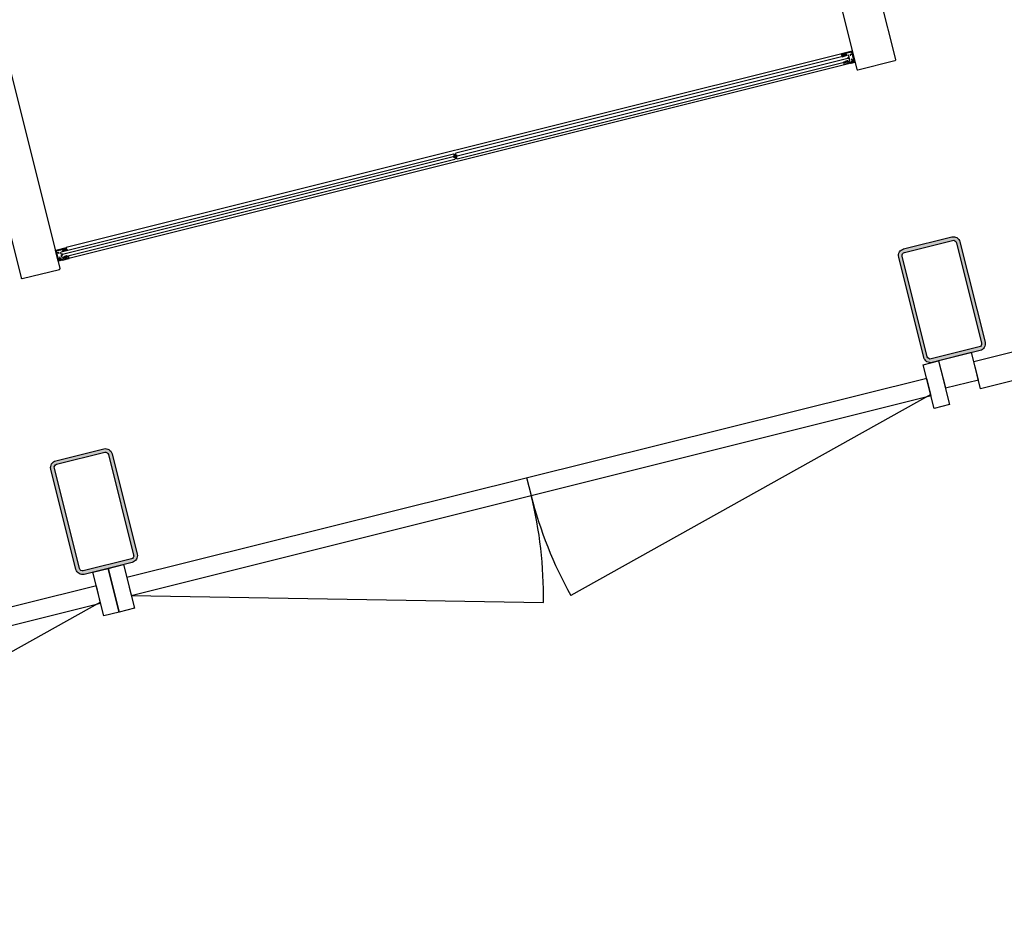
# Model space of a CAD drawing. Header units: millimetres. Extents: x 7256 to 213640, y 21030 to 164335.
# Tile 44 of 70: x 165492 to 167677, y 101371 to 103349. Entities that reach past the tile are written whole.
import ezdxf

# ---------------------------------------------------------------- set-up
doc = ezdxf.new("R2010")
doc.units = ezdxf.units.MM
doc.header["$LTSCALE"] = 100
for name, color, linetype in [('AA28----_KONSTRUKTIE', 252, 'Continuous'), ('AL22----_BINNENWAND', 2, 'Continuous'), ('AL28----_KONSTRUKTIE_STAAL', 1, 'Continuous'), ('AL31----_BUITENKOZIJNEN', 1, 'Continuous'), ('AL32----_BINNENKOZIJNEN', 1, 'Continuous')]:
    doc.layers.add(name, color=color, linetype=linetype)

# ---------------------------------------------------------------- blocks, each defined once
blk = doc.blocks.new('*U147')
at = {"layer": 'AL31----_BUITENKOZIJNEN'}
for points in [[(-1900, 50), (-1865.000000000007, 49.9999999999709), (-1865.000000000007, -50), (-1900, -50)], [(-34.99999999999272, 50), (0, 49.9999999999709), (0, -50), (-34.99999999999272, -50)], [(-1864.906665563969, 20.64342497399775), (-1865.000000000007, -20.61841608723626), (-34.99999999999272, -20.61841608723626), (-34.99999999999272, 18.57317239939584)]]:
    blk.add_lwpolyline(points, close=True, dxfattribs=at)
for points in [[(-949.9533327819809, 20.630920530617), (-950, -20.61841608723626)], [(-1864.906665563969, -20.64342497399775), (-981.1301635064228, -257.4506249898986)], [(-35.00231386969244, -18.57317501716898), (-918.2407331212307, -257.3794753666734)]]:
    blk.add_lwpolyline(points, dxfattribs=at)
for centre, start, end in [((-1864.939634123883, -20.6368768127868), 345.0001382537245, 0.0003729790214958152), ((-34.9693602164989, -18.56654965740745), 180.129269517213, 195.1295042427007)]:
    blk.add_arc(centre, 914.9863013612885, start, end, dxfattribs=at)
blk = doc.blocks.new('72_concentratieplekken_entree_4x')
at = {"layer": 'AL32----_BINNENKOZIJNEN', "linetype": 'Continuous', "lineweight": 9}
h = blk.add_hatch(color=34, dxfattribs=at)
h.dxf.hatch_style = 1
h.paths.add_polyline_path([(5313.7558843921, 1369.234558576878), (5313.700888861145, 1368.708107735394), (5319.131996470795, 1370.065884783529), (5318.835729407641, 1370.504519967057, -0.5205670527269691), (5319.011573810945, 1370.963477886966), (5319.399630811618, 1371.060492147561), (5319.205602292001, 1371.836606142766), (5312.802661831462, 1370.235870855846), (5312.996690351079, 1369.459756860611), (5313.384747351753, 1369.556771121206, -0.5205670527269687)])
at = {"layer": 'AL32----_BINNENKOZIJNEN', "lineweight": 9}
h = blk.add_hatch(color=34, dxfattribs=at)
h.dxf.hatch_style = 1
h.paths.add_polyline_path([(5318.963067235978, 1349.305046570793), (5319.933209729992, 1349.54758222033, 0.4142135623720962), (5320.297013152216, 1350.153921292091), (5318.356728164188, 1349.668849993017, 0.4142135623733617)])
at = {"layer": 'AL32----_BINNENKOZIJNEN', "linetype": 'Continuous', "lineweight": 9}
h = blk.add_hatch(color=34, dxfattribs=at)
h.dxf.hatch_style = 1
h.paths.add_polyline_path([(3589.26268292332, 938.1112119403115), (3589.558949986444, 937.672576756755), (3584.127842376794, 936.3147997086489), (3584.182837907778, 936.8412505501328, 0.5205670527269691), (3583.811700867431, 937.1634630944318), (3583.423643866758, 937.0664488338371), (3583.22961534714, 937.8425628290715), (3589.632555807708, 939.4432981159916), (3589.826584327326, 938.6671841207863), (3589.438527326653, 938.5701698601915, 0.5205670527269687)])
at = {"layer": 'AL32----_BINNENKOZIJNEN', "lineweight": 9}
h = blk.add_hatch(color=34, dxfattribs=at)
h.dxf.hatch_style = 1
h.paths.add_polyline_path([(3594.046704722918, 918.075909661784), (3593.076562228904, 917.8333740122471, -0.4142135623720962), (3592.470223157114, 918.1971774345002), (3594.410508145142, 918.6822487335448, -0.4142135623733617)])
at = {"layer": 'AL22----_BINNENWAND'}
for p, q in [((5431.37197440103, 1359.389304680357), (5106.616739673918, 2658.410104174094)), ((5020.395325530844, 2636.33936011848), (5344.90802460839, 1338.288703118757)), ((3165.482876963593, 2172.611198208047), (3489.995576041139, 874.560541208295)), ((5347.333380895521, 1336.833489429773), (5429.795492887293, 1357.449019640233)), ((5429.795492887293, 1357.449019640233), (5430.2805641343, 1357.570287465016)), ((5344.90802460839, 1338.288703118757), (5344.90802460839, 1338.288703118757)), ((5344.90802460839, 1338.288703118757), (5345.029292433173, 1337.80363187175)), ((5346.848309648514, 1336.712221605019), (5347.333380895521, 1336.833489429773)), ((3489.995576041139, 874.560541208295), (3489.99557604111, 874.560541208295)), ((3489.99557604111, 874.560541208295), (3490.116843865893, 874.075469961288)), ((3492.420932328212, 873.1053275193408), (3574.883044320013, 893.7208577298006)), ((3574.883044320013, 893.7208577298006), (3575.36811556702, 893.8421255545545)), ((3491.935861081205, 872.9840596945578), (3492.420932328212, 873.1053275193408))]:
    blk.add_line(p, q, dxfattribs=at)
for centre, start, end in [((5429.916760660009, 1359.025501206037), 284.0362449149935, 14.03624491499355), ((5346.484506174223, 1338.16743534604), 194.0362449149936, 284.0362449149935), ((3575.004312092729, 895.2973392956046), 284.0362449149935, 14.03624491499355), ((3491.572057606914, 874.4392734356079), 194.0362449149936, 284.0362449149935)]:
    blk.add_arc(centre, 1.5, start, end, dxfattribs=at)
at = {"layer": 'AL32----_BINNENKOZIJNEN'}
for p, q in [((3576.45952583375, 895.6611427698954), (3247.877699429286, 2209.988307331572)), ((5334.483717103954, 1377.924376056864), (5311.200297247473, 1372.103520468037)), ((5340.910911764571, 1354.277152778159), (5335.090056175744, 1377.56057263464)), ((5320.879788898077, 1374.522860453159), (3590.167638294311, 941.8447763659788)), ((5325.831354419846, 1369.287476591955), (4454.643394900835, 1151.490462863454)), ((4457.738149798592, 1139.11144460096), (5328.926109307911, 1356.908458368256)), ((4458.131057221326, 1145.786025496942), (5325.438446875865, 1362.612896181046)), ((5311.661115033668, 1368.198696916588), (5310.836493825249, 1371.497181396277)), ((5313.699259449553, 1368.70823307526), (5311.661115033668, 1368.198696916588)), ((5313.700888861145, 1368.708107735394), (5311.662744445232, 1368.198571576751)), ((5311.662744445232, 1368.198571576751), (5312.239979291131, 1365.889632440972)), ((5319.519269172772, 1372.63709905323), (5312.146186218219, 1370.793828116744)), ((5312.146186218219, 1370.793828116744), (5312.509989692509, 1369.338614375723)), ((5312.239979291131, 1365.889632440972), (5321.74737573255, 1368.266481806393)), ((5312.509989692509, 1369.338614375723), (5313.3831179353, 1369.55689645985)), ((5312.802661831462, 1370.235870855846), (5319.205602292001, 1371.836606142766)), ((5312.802661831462, 1370.235870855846), (5312.996690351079, 1369.459756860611)), ((5312.996690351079, 1369.459756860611), (5313.384747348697, 1369.556771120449)), ((5313.754254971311, 1369.234683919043), (5313.699259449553, 1368.70823307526)), ((5313.700888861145, 1368.708107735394), (5319.131996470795, 1370.065884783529)), ((5313.7558843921, 1369.234558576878), (5313.700888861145, 1368.708107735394)), ((5319.130367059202, 1370.066010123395), (5318.83409999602, 1370.504645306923)), ((5318.835729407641, 1370.504519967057), (5319.131996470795, 1370.065884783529)), ((5319.009944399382, 1370.963603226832), (5319.883072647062, 1371.18188531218)), ((5319.399630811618, 1371.060492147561), (5319.01157381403, 1370.963477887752)), ((5320.392397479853, 1370.38151776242), (5319.130367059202, 1370.066010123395)), ((5319.131996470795, 1370.065884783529), (5321.17014088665, 1370.575420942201)), ((5319.205602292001, 1371.836606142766), (5319.399630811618, 1371.060492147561)), ((5319.883072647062, 1371.18188531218), (5319.519269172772, 1372.63709905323)), ((5333.392306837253, 1376.105358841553), (5320.780454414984, 1372.952395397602)), ((5320.780454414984, 1372.952395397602), (5321.120004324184, 1371.594195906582)), ((5321.17014088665, 1370.575420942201), (5321.74737573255, 1368.266481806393)), ((5325.547587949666, 1362.176331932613), (5325.329305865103, 1363.049460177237)), ((5327.044032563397, 1368.559869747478), (5325.831354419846, 1369.287476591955)), ((5326.268847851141, 1364.026617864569), (5326.651124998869, 1363.946842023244)), ((5326.651124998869, 1363.946842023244), (5327.621267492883, 1364.189377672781)), ((5327.136196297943, 1362.006557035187), (5326.836434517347, 1361.75627144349)), ((5327.985070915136, 1364.795716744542), (5327.044032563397, 1368.559869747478)), ((5328.106338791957, 1362.249092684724), (5327.136196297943, 1362.006557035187)), ((5327.621267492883, 1364.189377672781), (5327.985070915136, 1364.795716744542)), ((5328.712677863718, 1361.8852892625), (5328.106338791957, 1362.249092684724)), ((5328.16702019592, 1352.121423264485), (5335.1216258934, 1356.81876774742)), ((5329.653716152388, 1358.121136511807), (5328.712677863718, 1361.8852892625)), ((5328.926109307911, 1356.908458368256), (5329.653716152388, 1358.121136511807)), ((5331.992665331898, 1369.33460863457), (5331.437516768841, 1368.959645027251)), ((5331.767192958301, 1370.236498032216), (5331.767192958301, 1370.236498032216)), ((5336.743437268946, 1356.103870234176), (5332.422290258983, 1353.185240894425)), ((5334.30687766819, 1360.077760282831), (5333.640587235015, 1360.147364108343)), ((5334.798888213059, 1372.540586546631), (5333.998645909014, 1375.741555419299)), ((5334.532350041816, 1359.175870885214), (5334.532350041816, 1359.175870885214)), ((5334.831500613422, 1356.622808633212), (5334.566477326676, 1356.443804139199)), ((5334.896153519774, 1357.720657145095), (5336.254353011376, 1358.060207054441)), ((5335.1216258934, 1356.81876774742), (5334.896153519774, 1357.720657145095)), ((5334.896153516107, 1357.720657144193), (5334.896153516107, 1357.720657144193)), ((5337.927848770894, 1360.024745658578), (5335.162691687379, 1371.08537280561)), ((5337.927848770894, 1360.024745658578), (5335.890799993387, 1368.172939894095)), ((5336.254353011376, 1358.060207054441), (5336.743437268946, 1356.103870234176)), ((5339.091894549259, 1355.368563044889), (5338.291652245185, 1358.569531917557)), ((5326.965238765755, 1350.274813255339), (3596.231029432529, 917.5912144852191)), ((5316.657474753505, 1348.213260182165), (5316.536206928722, 1348.698331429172)), ((5316.90151442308, 1349.305046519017), (5318.355224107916, 1349.668473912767)), ((5331.330879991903, 1351.366223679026), (5317.263813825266, 1347.849456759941)), ((5320.295509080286, 1350.153545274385), (5328.16702019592, 1352.121423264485)), ((5332.422290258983, 1353.185240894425), (5331.45214776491, 1352.942705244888)), ((5331.45214776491, 1352.942705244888), (5331.694683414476, 1351.972562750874)), ((5331.694683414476, 1351.972562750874), (5331.573415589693, 1352.457633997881)), ((5338.728091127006, 1354.762223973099), (5331.93709366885, 1353.064474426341)), ((5332.300897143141, 1351.60926068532), (5340.547108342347, 1353.670813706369)), ((3578.582954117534, 932.4753296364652), (4449.770913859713, 1150.272342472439)), ((4452.865668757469, 1137.893324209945), (3581.677709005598, 920.0963114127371)), ((4449.378006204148, 1143.597762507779), (3582.070616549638, 926.7708918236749)), ((4449.270517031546, 1144.034739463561), (4449.488799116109, 1143.161611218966)), ((4449.772565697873, 1150.27275543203), (4450.985243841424, 1149.545148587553)), ((4450.592336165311, 1144.932121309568), (4450.210059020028, 1145.011897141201)), ((4451.562478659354, 1145.174656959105), (4450.592336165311, 1144.932121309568)), ((4450.777645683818, 1142.741550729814), (4451.077407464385, 1142.99183632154)), ((4450.985243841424, 1149.545148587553), (4451.926282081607, 1145.780996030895)), ((4451.077407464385, 1142.99183632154), (4452.047549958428, 1143.234371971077)), ((4451.926282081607, 1145.780996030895), (4451.562478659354, 1145.174656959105)), ((4452.047549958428, 1143.234371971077), (4452.653889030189, 1142.870568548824)), ((4452.653889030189, 1142.870568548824), (4453.594927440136, 1139.106415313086)), ((4453.594927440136, 1139.106415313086), (4452.867320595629, 1137.893737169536)), ((4454.645046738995, 1151.490875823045), (4453.917439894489, 1150.278197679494)), ((4453.917439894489, 1150.278197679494), (4454.858478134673, 1146.514045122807)), ((4454.858478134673, 1146.514045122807), (4455.464817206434, 1146.150241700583)), ((4455.464817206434, 1146.150241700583), (4456.434959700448, 1146.39277735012)), ((4455.949888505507, 1144.209956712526), (4455.586085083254, 1143.603617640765)), ((4455.586085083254, 1143.603617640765), (4456.527123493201, 1139.839464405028)), ((4456.920030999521, 1144.452492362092), (4455.949888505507, 1144.209956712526)), ((4456.434959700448, 1146.39277735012), (4456.734721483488, 1146.643062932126)), ((4456.527123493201, 1139.839464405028), (4457.739801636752, 1139.111857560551)), ((4457.302308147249, 1144.372716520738), (4456.920030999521, 1144.452492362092)), ((4458.023568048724, 1146.223002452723), (4458.241850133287, 1145.349874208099)), ((3566.884092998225, 936.0244226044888), (3590.167512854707, 941.8452781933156)), ((3582.576147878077, 938.4012721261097), (3589.949230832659, 940.2445430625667)), ((3589.949230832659, 940.2445430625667), (3590.31303430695, 938.7893293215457)), ((3591.598473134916, 938.1829902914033), (3590.773851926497, 941.4814747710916)), ((3572.341145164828, 912.1346636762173), (3566.520289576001, 935.4180835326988)), ((3569.139549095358, 931.1257043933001), (3568.339306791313, 934.3266732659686)), ((3568.703110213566, 934.9330123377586), (3581.314962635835, 938.0859757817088)), ((3572.268509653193, 918.6098635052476), (3569.503352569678, 929.6704906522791)), ((3572.268509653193, 918.6098635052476), (3570.231460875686, 926.7580577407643)), ((3572.898851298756, 930.5193654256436), (3572.898851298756, 930.5193654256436)), ((3573.124323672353, 929.6174760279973), (3573.790614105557, 929.5478722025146)), ((3576.027811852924, 918.0035245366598), (3574.669612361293, 917.663974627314)), ((3575.438536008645, 920.3606276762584), (3575.993684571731, 920.7355912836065)), ((3575.664008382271, 919.4587382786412), (3575.664008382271, 919.4587382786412)), ((3576.25328422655, 917.1016351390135), (3576.027811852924, 918.0035245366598)), ((3576.027811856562, 918.0035245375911), (3576.027811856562, 918.0035245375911)), ((3577.855347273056, 931.2626514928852), (3578.582954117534, 932.4753296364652)), ((3578.796385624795, 927.4984984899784), (3577.855347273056, 931.2626514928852)), ((3579.402724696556, 927.1346950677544), (3578.796385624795, 927.4984984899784)), ((3580.37286719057, 927.3772307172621), (3579.402724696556, 927.1346950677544)), ((3579.523992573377, 924.5880710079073), (3579.88779599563, 925.1944100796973)), ((3580.465030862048, 920.8239182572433), (3579.523992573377, 924.5880710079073)), ((3579.88779599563, 925.1944100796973), (3580.857938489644, 925.4369457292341)), ((3580.672628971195, 927.6275163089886), (3580.37286719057, 927.3772307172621)), ((3581.677709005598, 920.0963114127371), (3580.465030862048, 920.8239182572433)), ((3580.857938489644, 925.4369457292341), (3581.240215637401, 925.3571698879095)), ((3581.314962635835, 938.0859757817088), (3581.654512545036, 936.7277762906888)), ((3582.179757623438, 926.3343275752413), (3581.961475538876, 927.2074558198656)), ((3584.127842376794, 936.3147997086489), (3582.089697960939, 935.8052635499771)), ((3582.089697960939, 935.8052635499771), (3582.666932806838, 933.4963244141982)), ((3582.939951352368, 936.9460583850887), (3582.576147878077, 938.4012721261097)), ((3592.174329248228, 935.8731737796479), (3582.666932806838, 933.4963244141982)), ((3582.867190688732, 936.0001694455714), (3584.129221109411, 936.3156770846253)), ((3583.813079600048, 937.1643404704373), (3582.939951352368, 936.9460583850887)), ((3589.632555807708, 939.4432981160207), (3583.22961534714, 937.8425628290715)), ((3583.22961534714, 937.8425628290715), (3583.423643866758, 937.0664488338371)), ((3583.423643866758, 937.0664488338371), (3583.811700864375, 937.1634630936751)), ((3589.558949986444, 937.672576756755), (3584.127842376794, 936.3147997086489)), ((3584.182837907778, 936.8412505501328), (3584.127842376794, 936.3147997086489)), ((3584.129221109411, 936.3156770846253), (3584.184216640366, 936.8421279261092)), ((3592.47172722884, 918.1975534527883), (3584.600216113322, 916.2296754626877)), ((3589.26268292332, 938.1112119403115), (3589.558949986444, 937.672576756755)), ((3589.264061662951, 938.1120893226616), (3589.560328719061, 937.6734541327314)), ((3589.826584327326, 938.6671841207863), (3589.438527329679, 938.5701698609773)), ((3590.31303430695, 938.7893293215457), (3589.439906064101, 938.5710472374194)), ((3589.558949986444, 937.672576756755), (3591.597094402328, 938.1821129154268)), ((3589.560328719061, 937.6734541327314), (3591.598473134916, 938.1829902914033)), ((3589.632555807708, 939.4432981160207), (3589.826584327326, 938.6671841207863)), ((3591.597094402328, 938.1821129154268), (3592.174329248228, 935.8731737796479)), ((3595.865721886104, 919.0460522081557), (3594.412012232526, 918.6826246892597)), ((3596.594832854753, 918.19755355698), (3596.473565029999, 918.682624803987)), ((3573.432555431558, 913.9536808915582), (3572.632313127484, 917.1546497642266)), ((3581.193695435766, 913.8324132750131), (3572.947484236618, 911.7708602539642)), ((3574.038894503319, 913.589877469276), (3580.829891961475, 915.2876270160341)), ((3574.669612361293, 917.663974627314), (3575.158696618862, 915.7076378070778)), ((3575.158696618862, 915.7076378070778), (3580.34494605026, 915.1658578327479)), ((3584.600216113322, 916.2296754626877), (3576.25328422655, 917.1016351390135)), ((3576.601493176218, 917.0652595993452), (3576.919574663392, 917.032031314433)), ((3580.34494605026, 915.1658578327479), (3581.315088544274, 915.4083934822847)), ((3581.315088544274, 915.4083934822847), (3581.557624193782, 914.4382509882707)), ((3581.557624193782, 914.4382509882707), (3581.436356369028, 914.9233222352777)), ((3582.163963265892, 914.0744475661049), (3596.231029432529, 917.5912144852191))]:
    blk.add_line(p, q, dxfattribs=at)
at = {"layer": 'AL32----_BINNENKOZIJNEN', "lineweight": 9}
for p, q in [((5320.100523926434, 1352.681740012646), (5318.245247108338, 1355.660713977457)), ((5318.813136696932, 1356.249450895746), (5321.722309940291, 1353.087186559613)), ((5322.733639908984, 1353.34001907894), (5320.860245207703, 1356.314463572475)), ((5324.341694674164, 1353.742032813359, 149.9999999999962), (5321.432929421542, 1356.903903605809, 149.9999999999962)), ((5325.472213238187, 1354.02466248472, 149.9999999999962), (5323.441553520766, 1356.959790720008, 149.9999999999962)), ((5324.035965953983, 1357.544258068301), (5327.299498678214, 1354.124833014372, 149.9999999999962)), ((5334.798888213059, 1372.540586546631), (5330.626765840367, 1371.497555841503)), ((5335.162691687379, 1371.08537280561), (5331.767192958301, 1370.236498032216)), ((5337.927848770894, 1360.024745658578), (5334.532350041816, 1359.175870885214)), ((5338.291652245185, 1358.569531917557), (5334.896153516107, 1357.720657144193)), ((5316.212713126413, 1354.121804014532), (5315.24257063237, 1353.879268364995)), ((5316.416443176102, 1349.183778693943), (5315.24257063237, 1353.879268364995)), ((5316.416443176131, 1349.183778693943), (5315.97017758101, 1350.968840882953)), ((5316.780246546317, 1351.851670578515), (5316.212713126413, 1354.121804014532)), ((5327.088010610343, 1351.85167083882, 149.9999999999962), (5316.416443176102, 1349.183778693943)), ((5318.356728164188, 1349.668849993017), (5316.416443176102, 1349.183778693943)), ((5316.780246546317, 1351.851670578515), (5320.100523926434, 1352.681740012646)), ((5320.297013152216, 1350.153921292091), (5318.356728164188, 1349.668849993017)), ((5319.933209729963, 1349.547582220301), (5318.963067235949, 1349.305046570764)), ((5325.147725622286, 1351.366599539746), (5320.297013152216, 1350.153921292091)), ((5321.722309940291, 1353.087186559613), (5322.733639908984, 1353.34001907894)), ((5324.341694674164, 1353.742032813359, 149.9999999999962), (5325.472213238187, 1354.02466248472, 149.9999999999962)), ((3569.139549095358, 931.1257043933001), (3573.31167146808, 932.1687350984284)), ((3569.503352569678, 929.6704906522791), (3572.898851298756, 930.5193654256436)), ((3572.268509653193, 918.6098635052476), (3575.664008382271, 919.4587382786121)), ((3572.632313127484, 917.1546497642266), (3576.027811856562, 918.0035245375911)), ((3585.69334137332, 922.9585552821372), (3584.422895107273, 918.4056353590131, 150)), ((3585.679225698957, 916.4994278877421, 150), (3596.350793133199, 919.1673200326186)), ((3586.082344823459, 919.1771487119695, 150), (3586.492866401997, 922.7225723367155, 150)), ((3587.212863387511, 919.4597783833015, 150), (3586.082344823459, 919.1771487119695, 150)), ((3587.212863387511, 919.4597783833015, 150), (3588.291481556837, 923.618495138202, 150)), ((3587.619510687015, 916.9844991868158), (3592.470223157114, 918.1971774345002)), ((3588.820918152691, 919.8617921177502), (3589.074174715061, 923.3678994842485)), ((3589.832248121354, 920.1146246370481), (3588.820918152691, 919.8617921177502)), ((3590.911041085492, 924.2738806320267), (3589.832248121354, 920.1146246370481)), ((3591.45403413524, 920.5200711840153), (3591.689172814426, 924.0216490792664)), ((3594.774311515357, 921.3501406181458), (3591.45403413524, 920.5200711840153)), ((3592.470223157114, 918.1971774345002), (3594.410508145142, 918.6822487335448)), ((3593.076562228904, 917.8333740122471), (3594.046704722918, 918.075909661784)), ((3594.206778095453, 923.6202740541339), (3595.176920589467, 923.8628097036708)), ((3594.774311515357, 921.3501406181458), (3594.206778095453, 923.6202740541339)), ((3594.410508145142, 918.6822487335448), (3596.350793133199, 919.1673200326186)), ((3596.350793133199, 919.1673200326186), (3595.176920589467, 923.8628097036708)), ((3596.350793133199, 919.1673200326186), (3595.904527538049, 920.9523822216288))]:
    blk.add_line(p, q, dxfattribs=at)
at = {"layer": 'AL32----_BINNENKOZIJNEN', "linetype": 'Continuous', "lineweight": 9}
for p, q in [((5330.262962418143, 1370.891216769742), (5330.6725868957, 1369.252719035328)), ((5331.767192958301, 1370.236498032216), (5331.992665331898, 1369.33460863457)), ((5333.103566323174, 1359.528802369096), (5333.801547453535, 1356.736878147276)), ((5334.532350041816, 1359.175870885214), (5334.30687766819, 1360.077760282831)), ((5334.896153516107, 1357.720657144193), (5335.036713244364, 1357.158418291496)), ((5319.933209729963, 1349.547582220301), (5318.963067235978, 1349.305046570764)), ((5331.573290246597, 1352.45813535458), (5331.69455807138, 1351.973064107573)), ((3572.898851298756, 930.5193654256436), (3573.124323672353, 929.6174760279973)), ((3573.91801053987, 931.8049316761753), (3574.327635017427, 930.1664339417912)), ((3575.664008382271, 919.4587382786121), (3575.438536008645, 920.3606276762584)), ((3576.027811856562, 918.0035245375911), (3576.168371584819, 917.4412856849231)), ((3576.758614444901, 920.4425172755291), (3577.456595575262, 917.6505930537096)), ((3593.076562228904, 917.8333740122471), (3594.046704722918, 918.0759096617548)), ((3581.436231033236, 914.9238235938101), (3581.557498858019, 914.438752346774))]:
    blk.add_line(p, q, dxfattribs=at)
at = {"layer": 'AL32----_BINNENKOZIJNEN', "color": 252}
for p, q in [((4449.987184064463, 1144.487039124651), (4449.870165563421, 1143.908180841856)), ((4449.953589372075, 1143.574485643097), (4450.343056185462, 1143.102042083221)), ((4450.320683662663, 1144.20363368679), (4450.407923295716, 1144.473707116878)), ((4451.149799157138, 1145.071486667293), (4450.356002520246, 1144.873037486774)), ((4450.407923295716, 1144.473707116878), (4451.246813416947, 1144.683429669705)), ((4450.710821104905, 1143.312500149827), (4450.490141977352, 1143.525800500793)), ((4450.805533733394, 1144.45100685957), (4450.515608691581, 1144.170674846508)), ((4450.64662460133, 1143.646611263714), (4451.040049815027, 1143.534067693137)), ((4451.537856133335, 1143.519258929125), (4450.710821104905, 1143.312500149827)), ((4450.850130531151, 1142.935016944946), (4451.634870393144, 1143.131201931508)), ((4451.79164508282, 1144.716560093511), (4450.897809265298, 1144.501686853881)), ((4451.141802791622, 1143.531894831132), (4452.034180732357, 1143.746417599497)), ((4451.416771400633, 1147.865297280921), (4451.710007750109, 1146.692352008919)), ((4452.098064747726, 1146.789366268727), (4451.771253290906, 1148.096611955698)), ((4452.787764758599, 1146.262903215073), (4451.914636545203, 1144.807689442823)), ((4452.185587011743, 1143.723887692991), (4453.640800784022, 1142.850759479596)), ((4452.443467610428, 1147.881617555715), (4452.810294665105, 1146.414309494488)), ((4452.891932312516, 1141.964654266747), (4453.185168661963, 1140.791708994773)), ((4453.606800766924, 1140.754422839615), (4453.279989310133, 1142.061668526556)), ((4453.780437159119, 1146.656845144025), (4453.413610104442, 1148.124153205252)), ((4453.731930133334, 1142.727768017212), (4454.09875718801, 1141.260459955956)), ((4454.632253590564, 1146.07744146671), (4453.871566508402, 1146.533853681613)), ((4453.9055665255, 1148.630190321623), (4454.23237798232, 1147.322944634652)), ((4454.620434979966, 1147.419958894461), (4454.327198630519, 1148.592904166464)), ((4455.068899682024, 1141.502995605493), (4454.702072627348, 1142.970303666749)), ((4454.724602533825, 1143.121709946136), (4455.181505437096, 1143.883214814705)), ((4455.261544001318, 1145.953607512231), (4454.98894746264, 1146.070204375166)), ((4455.45561352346, 1146.065546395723), (4455.380428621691, 1145.981648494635)), ((4455.414302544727, 1142.595246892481), (4455.741114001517, 1141.28800120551)), ((4455.495952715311, 1144.057783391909), (4455.681609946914, 1144.28894372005)), ((4455.799703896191, 1144.320147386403), (4455.9010653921, 1144.283129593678)), ((4456.09559589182, 1141.519315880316), (4455.802359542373, 1142.69226115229)), ((4456.061137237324, 1146.149861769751), (4455.876841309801, 1146.202976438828)), ((4456.199295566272, 1146.215601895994), (4456.182378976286, 1146.188163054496)), ((4456.338255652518, 1144.357319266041), (4456.475874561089, 1144.490912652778)), ((4457.532507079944, 1145.810084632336), (4456.502202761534, 1146.494197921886)), ((4456.600876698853, 1144.514172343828), (4456.628715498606, 1144.497922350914)), ((4457.027090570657, 1144.394646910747), (4457.614246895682, 1145.483125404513))]:
    blk.add_line(p, q, dxfattribs=at)
at = {"layer": 'AL32----_BINNENKOZIJNEN', "color": 252, "linetype": 'Continuous'}
for p, q in [((4450.14379814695, 1143.343752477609), (4449.929416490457, 1144.201278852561)), ((4450.401391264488, 1143.042249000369), (4450.016453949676, 1144.581997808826)), ((4450.610601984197, 1142.934275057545), (4450.152201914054, 1144.767874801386)), ((4450.407958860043, 1144.473716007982), (4450.311468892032, 1144.859675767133)), ((4450.579457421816, 1144.516590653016), (4450.482443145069, 1144.904647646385)), ((4450.613341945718, 1143.652183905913), (4450.488864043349, 1144.15009536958)), ((4450.808531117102, 1143.600296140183), (4450.636671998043, 1144.28773241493)), ((4450.750955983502, 1144.559465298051), (4450.653941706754, 1144.947522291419)), ((4450.795258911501, 1142.924516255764), (4450.694261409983, 1143.32850614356)), ((4451.004783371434, 1143.544156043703), (4450.783416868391, 1144.42962179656)), ((4450.922454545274, 1144.602339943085), (4450.825440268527, 1144.990396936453)), ((4450.967514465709, 1142.964362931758), (4450.870500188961, 1143.352419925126)), ((4451.187329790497, 1143.542839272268), (4450.944794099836, 1144.512981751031)), ((4451.093953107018, 1144.645214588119), (4450.996938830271, 1145.033271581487)), ((4451.139013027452, 1143.007237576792), (4451.041998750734, 1143.39529457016)), ((4451.359216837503, 1143.584159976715), (4451.116681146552, 1144.554302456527)), ((4451.265227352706, 1144.688986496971), (4451.168661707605, 1145.075248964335)), ((4451.310511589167, 1143.050112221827), (4451.213497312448, 1143.438169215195)), ((4451.531103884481, 1143.625480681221), (4451.288568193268, 1144.595623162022)), ((4451.398109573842, 1144.886326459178), (4451.378776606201, 1144.963658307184)), ((4451.482010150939, 1143.092986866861), (4451.384995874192, 1143.481043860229)), ((4451.702990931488, 1143.666801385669), (4451.460455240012, 1144.636943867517)), ((4451.895517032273, 1146.54104066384), (4451.47079326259, 1148.239935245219)), ((4451.653284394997, 1143.136758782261), (4451.556718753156, 1143.523021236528)), ((4452.059297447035, 1146.614787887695), (4451.614490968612, 1148.394013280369)), ((4451.874877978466, 1143.708122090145), (4451.632342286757, 1144.678264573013)), ((4451.786166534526, 1143.334099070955), (4451.766833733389, 1143.411430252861)), ((4451.823823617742, 1148.285551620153), (4451.773260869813, 1148.487802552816)), ((4452.046838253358, 1143.749149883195), (4451.804099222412, 1144.720105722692)), ((4451.97210832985, 1148.421281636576), (4451.934867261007, 1148.570245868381)), ((4452.244156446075, 1143.688746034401), (4451.94977816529, 1144.866258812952)), ((4452.458529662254, 1143.560122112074), (4452.078402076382, 1145.080632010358)), ((4452.145079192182, 1148.458267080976), (4452.099191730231, 1148.641816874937)), ((4452.672902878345, 1143.431498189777), (4452.207025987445, 1145.295005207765)), ((4452.344654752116, 1148.388833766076), (4452.266152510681, 1148.702842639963)), ((4452.887276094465, 1143.302874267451), (4452.335649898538, 1145.509378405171)), ((4454.502212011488, 1140.4874759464), (4452.435699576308, 1148.753523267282)), ((4454.145978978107, 1141.183538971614), (4452.448935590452, 1147.971710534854)), ((4453.101649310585, 1143.174250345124), (4452.464273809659, 1145.723751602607)), ((4453.316022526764, 1143.045626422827), (4452.592897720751, 1145.938124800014)), ((4454.673096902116, 1140.532805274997), (4452.607811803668, 1148.79394325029)), ((4453.530395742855, 1142.91700250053), (4452.721521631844, 1146.15249799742)), ((4454.843775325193, 1140.578960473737), (4452.780130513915, 1148.833537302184)), ((4455.016784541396, 1140.615792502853), (4452.950118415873, 1148.882454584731)), ((4453.409135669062, 1140.486567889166), (4452.984411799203, 1142.185462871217)), ((4453.228324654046, 1148.498498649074), (4453.122670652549, 1148.921114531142)), ((4453.608435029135, 1140.418239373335), (4453.163628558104, 1142.197464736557)), ((4455.022182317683, 1141.323070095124), (4453.28771755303, 1148.260927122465)), ((4453.351461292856, 1148.734820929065), (4453.297798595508, 1148.949471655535)), ((4453.513680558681, 1148.814812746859), (4453.475541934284, 1148.967367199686)), ((4453.698448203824, 1148.804611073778), (4453.655970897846, 1148.974520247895)), ((4453.792662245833, 1140.410199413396), (4453.742099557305, 1140.61245010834)), ((4454.27017074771, 1147.246590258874), (4453.839190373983, 1148.970511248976)), ((4454.745875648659, 1143.157165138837), (4453.907021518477, 1146.512580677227)), ((4453.974052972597, 1140.413505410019), (4453.936811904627, 1140.562469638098)), ((4454.469971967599, 1147.176254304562), (4454.030318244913, 1148.934868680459)), ((4454.152725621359, 1140.427683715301), (4454.106838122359, 1140.61123365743)), ((4454.874499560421, 1143.371538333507), (4454.121394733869, 1146.383956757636)), ((4454.328761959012, 1140.452407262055), (4454.250259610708, 1140.766416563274)), ((4454.617854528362, 1147.313592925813), (4454.259522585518, 1148.746920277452)), ((4455.003123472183, 1143.585911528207), (4454.33576794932, 1146.255332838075)), ((4455.131747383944, 1143.800284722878), (4454.550141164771, 1146.126708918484)), ((4455.269837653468, 1143.976792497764), (4454.754944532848, 1146.036364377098)), ((4455.438098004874, 1144.032619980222), (4454.92974304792, 1146.066039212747)), ((4455.187229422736, 1140.662881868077), (4455.081575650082, 1141.08549683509)), ((4455.585996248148, 1144.169895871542), (4455.125523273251, 1146.011787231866)), ((4455.35509859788, 1140.720274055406), (4455.301435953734, 1140.934924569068)), ((4455.732632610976, 1144.312219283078), (4455.32121785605, 1145.957877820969)), ((4455.842698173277, 1140.956482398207), (4455.411717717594, 1142.680403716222)), ((4455.927938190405, 1144.259865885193), (4455.468371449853, 1146.098132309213)), ((4455.52035237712, 1140.788127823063), (4455.482213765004, 1140.940682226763)), ((4455.994567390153, 1141.077874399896), (4455.554913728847, 1142.836488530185)), ((4456.147825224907, 1144.10918669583), (4455.59204609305, 1146.332302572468)), ((4455.682920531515, 1140.866724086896), (4455.640443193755, 1141.036633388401)), ((4456.108360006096, 1141.351572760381), (4455.75002837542, 1142.784898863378)), ((4456.302631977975, 1144.218828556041), (4455.780236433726, 1146.308410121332)), ((4456.428359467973, 1144.44478743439), (4455.997506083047, 1146.168200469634)), ((4456.592993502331, 1144.515120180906), (4456.17586918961, 1146.183616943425)), ((4456.831347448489, 1144.290573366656), (4456.280512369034, 1146.493913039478)), ((4456.997787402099, 1144.353682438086), (4456.457069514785, 1146.516553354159)), ((4457.124581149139, 1144.575376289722), (4456.673272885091, 1146.380608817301)), ((4457.249092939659, 1144.806197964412), (4456.891758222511, 1146.235536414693)), ((4457.373604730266, 1145.03701963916), (4457.110243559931, 1146.090464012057)), ((4457.498116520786, 1145.267841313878), (4457.328728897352, 1145.94539160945)), ((4457.622384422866, 1145.499638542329), (4457.547458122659, 1145.799343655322))]:
    blk.add_line(p, q, dxfattribs=at)
at = {"layer": 'AL32----_BINNENKOZIJNEN', "linetype": 'Continuous', "lineweight": 9}
for centre in [(5316.70506008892, 1368.232526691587), (3587.132013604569, 935.8392186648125)]:
    blk.add_circle(centre, 0.7499999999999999, dxfattribs=at)
at = {"layer": 'AL32----_BINNENKOZIJNEN'}
for centre, radius, start, end in [((5334.604984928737, 1377.439304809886), 0.4999999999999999, 14.03624491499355, 104.0362449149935), ((5311.321565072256, 1371.61844922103), 0.4999999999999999, 104.0362449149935, 194.0362449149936), ((5313.457508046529, 1369.265728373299), 0.2999999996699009, 354.0362454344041, 104.0363013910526), ((5319.082705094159, 1370.672560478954), 0.2999999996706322, 104.0362443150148, 214.0362443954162), ((5319.084334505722, 1370.672435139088), 0.2999999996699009, 104.0361884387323, 214.0362443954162), ((5320.14986182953, 1371.3516602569), 1.000000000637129, 284.0362449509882, 14.03624487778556), ((5326.105419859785, 1363.243488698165), 0.7999999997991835, 78.21235379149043, 194.0362450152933), ((5326.323701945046, 1362.370360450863), 0.7999999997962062, 194.0362448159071, 309.8601360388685), ((5331.157658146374, 1369.373986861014), 0.5000000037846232, 194.0362452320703, 304.0362453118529), ((5333.588637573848, 1359.650070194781), 0.5000000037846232, 84.03624451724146, 194.0362445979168), ((5333.513574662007, 1375.620287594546), 0.4999999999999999, 14.03624491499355, 104.0362449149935), ((5334.286618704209, 1356.858145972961), 0.5000000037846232, 194.0362452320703, 304.0362453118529), ((5338.606823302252, 1355.247295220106), 0.4999999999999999, 284.0362449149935, 14.03624491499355), ((5317.021278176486, 1348.819599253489), 0.500000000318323, 104.0362449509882, 194.0362448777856), ((5317.142546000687, 1348.334528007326), 0.500000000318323, 194.0362449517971, 284.0362448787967), ((5331.209612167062, 1351.851294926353), 0.500000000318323, 284.0362449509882, 14.03624487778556), ((5340.425840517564, 1354.155884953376), 0.4999999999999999, 284.0362449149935, 14.03624491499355), ((4450.046631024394, 1144.228767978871), 0.7999999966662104, 78.21235343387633, 194.0362446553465), ((4450.264913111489, 1143.355639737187), 0.7999999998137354, 194.0362448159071, 309.8601360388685), ((4457.247454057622, 1146.02897393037), 0.7999999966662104, 14.03624517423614, 129.8601363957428), ((4457.465736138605, 1145.155845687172), 0.7999999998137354, 258.2123537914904, 14.03624501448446), ((3590.28878067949, 941.3602069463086), 0.4999999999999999, 14.03624491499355, 104.0362449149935), ((3567.005360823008, 935.5393513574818), 0.4999999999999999, 104.0362449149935, 194.0362449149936), ((3568.82437803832, 934.4479410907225), 0.4999999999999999, 104.0362449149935, 194.0362449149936), ((3573.842563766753, 930.0451661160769), 0.5000000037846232, 264.0362445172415, 14.03624459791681), ((3576.273543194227, 920.3212494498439), 0.5000000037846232, 14.03624523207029, 124.0362453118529), ((3581.185361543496, 927.0134273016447), 0.7999999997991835, 14.0362448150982, 129.8601360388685), ((3581.403643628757, 926.1402990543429), 0.7999999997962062, 258.2123537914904, 14.03624501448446), ((3582.62465503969, 936.9703119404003), 1.000000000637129, 194.0362449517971, 284.0362448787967), ((3583.884461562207, 936.8724203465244), 0.2999999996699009, 354.0362454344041, 104.0363013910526), ((3583.885840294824, 936.87329772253), 0.2999999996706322, 354.0362454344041, 104.0362455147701), ((3589.511288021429, 938.2791271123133), 0.2999999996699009, 104.0361884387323, 214.0362443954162), ((3595.988493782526, 918.5613569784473), 0.500000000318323, 14.0362449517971, 104.0362448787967), ((3596.109761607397, 918.0762857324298), 0.500000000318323, 284.0362449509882, 14.03624487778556), ((3572.826216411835, 912.2559315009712), 0.4999999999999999, 194.0362449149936, 284.0362449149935), ((3573.917626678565, 914.0749487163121), 0.4999999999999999, 194.0362449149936, 284.0362449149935), ((3576.971524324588, 917.5293252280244), 0.5000000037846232, 264.0362445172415, 14.03624459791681), ((3582.04269544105, 914.5595188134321), 0.500000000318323, 194.0362449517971, 284.0362448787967)]:
    blk.add_arc(centre, radius, start, end, dxfattribs=at)
at = {"layer": 'AL32----_BINNENKOZIJNEN', "linetype": 'Continuous', "lineweight": 9}
for centre, radius, start, end in [((5313.455878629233, 1369.265853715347), 0.2999999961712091, 354.036244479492, 104.0362449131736), ((5318.713107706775, 1355.777679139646), 0.4822596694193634, 78.02895879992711, 194.0362449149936), ((5321.335015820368, 1356.426111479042, -150.0000000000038), 0.4877216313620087, 78.41876183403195, 193.2333355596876), ((5323.916324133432, 1357.071438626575), 0.4877216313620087, 75.79998762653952, 193.2333355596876), ((5330.74803366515, 1371.012484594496), 0.4999999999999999, 104.0362449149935, 194.0362449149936), ((5318.842222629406, 1349.792961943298), 0.5026577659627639, 194.3390562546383, 283.9108168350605), ((5319.810433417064, 1350.032278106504), 0.5000041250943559, 284.2143748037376, 14.03604911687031), ((5332.179629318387, 1352.094331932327), 0.4999999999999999, 194.0362449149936, 284.0362449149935), ((3573.432939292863, 931.6836638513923), 0.4999999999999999, 14.03624491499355, 104.0362449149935), ((3586.021410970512, 922.5976637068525), 0.4877216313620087, 14.83915426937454, 132.2725022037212), ((3588.602719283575, 923.2429908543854, -150), 0.4877216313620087, 14.83915426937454, 129.6537279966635), ((3589.512666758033, 938.2800044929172), 0.2999999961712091, 104.0362449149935, 214.0362453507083), ((3591.221312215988, 923.904683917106), 0.4822596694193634, 14.03624491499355, 130.0435310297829), ((3592.956802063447, 918.3188239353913), 0.5000041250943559, 194.0364407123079, 283.8581150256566), ((3593.923725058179, 918.5632912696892), 0.5026577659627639, 284.1616729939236, 13.73343357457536), ((3581.072427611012, 914.3174845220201), 0.4999999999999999, 284.0362449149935, 14.03624491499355)]:
    blk.add_arc(centre, radius, start, end, dxfattribs=at)
at = {"layer": 'AL32----_BINNENKOZIJNEN', "linetype": 'Continuous'}
for centre, start, end in [((5334.551641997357, 1357.037150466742), 304.0362447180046, 14.03624491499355), ((5332.058361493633, 1352.579403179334), 104.0362449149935, 194.0362449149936), ((3576.653442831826, 917.562553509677), 194.0362449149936, 264.0362451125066), ((3580.951159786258, 914.8025557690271), 14.03624491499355, 104.0362449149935)]:
    blk.add_arc(centre, 0.4999999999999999, start, end, dxfattribs=at)
at = {"layer": 'AL32----_BINNENKOZIJNEN', "lineweight": 9}
for centre, radius, start, end in [((5318.841799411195, 1349.7901178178), 0.5000000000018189, 194.0362449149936, 284.0362449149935), ((5319.81194190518, 1350.032653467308), 0.5000000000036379, 284.0362449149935, 14.03624491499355), ((5326.610926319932, 1353.042476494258, 149.9999999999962), 1.282820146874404, 291.8330103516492, 57.53634292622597), ((3585.539803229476, 917.7746490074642, 150), 1.282820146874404, 150.5361469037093, 276.2394794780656), ((3592.955294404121, 918.3184452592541), 0.5000000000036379, 194.0362449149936, 284.0362449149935), ((3593.925436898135, 918.560980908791), 0.5000000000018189, 284.0362449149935, 14.03624491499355)]:
    blk.add_arc(centre, radius, start, end, dxfattribs=at)
at = {"layer": 'AL32----_BINNENKOZIJNEN', "color": 252}
for centre, radius, start, end in [((4450.262234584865, 1143.828922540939), 0.3999999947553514, 168.5714512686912, 194.0362462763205), ((4450.262234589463, 1143.828922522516), 0.3999999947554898, 194.0362435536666, 219.5010385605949), ((4450.477270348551, 1144.387966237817), 0.5000000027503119, 104.036245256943, 168.5714502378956), ((4450.368262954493, 1144.188264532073), 0.04999999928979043, 162.0984055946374, 244.4824581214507), ((4450.728862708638, 1143.420088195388), 0.5000000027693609, 219.5010395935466, 284.0362445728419), ((4450.41134169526, 1144.278509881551), 0.1500000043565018, 244.482459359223, 314.0362455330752), ((4450.524891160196, 1143.561751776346), 0.04999999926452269, 143.5900316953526, 225.9740842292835), ((4450.605370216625, 1143.502395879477), 0.1500000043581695, 74.03624430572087, 143.5900304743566), ((4450.944556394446, 1144.307226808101), 0.2000000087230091, 103.5171045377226, 134.0362444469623), ((4451.095055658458, 1143.726354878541), 0.2000000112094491, 254.0362455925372, 283.5171055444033), ((4451.198306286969, 1144.877458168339), 0.2000000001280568, 14.03624495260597, 104.0362448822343), ((4451.198306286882, 1144.87745816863), 0.2000000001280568, 284.0362449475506, 14.03624487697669), ((4451.901842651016, 1147.986565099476), 0.5000000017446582, 127.6144160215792, 194.036244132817), ((4451.586363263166, 1143.325230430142), 0.2000000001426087, 14.03624495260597, 104.0362448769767), ((4453.197823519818, 1145.89497059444), 2.958404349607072, 99.18868331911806, 122.7668551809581), ((4451.586363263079, 1143.325230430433), 0.2000000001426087, 284.0362449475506, 14.03624487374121), ((4451.904036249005, 1146.740859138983), 0.2000000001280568, 194.036244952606, 284.0362448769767), ((4452.131647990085, 1148.098119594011), 0.3603978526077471, 348.4294373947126, 180.2396839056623), ((4451.743137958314, 1144.910588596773), 0.2000000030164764, 284.0362431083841, 329.0362430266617), ((4451.904036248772, 1146.740859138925), 0.2000000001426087, 284.0362449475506, 14.03624487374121), ((4452.082687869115, 1143.552389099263), 0.20000000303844, 59.03624680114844, 104.0362467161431), ((4452.588988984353, 1147.917997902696), 0.1499999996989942, 134.0362448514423, 194.0362447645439), ((4453.682894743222, 1146.016238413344), 2.958404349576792, 85.30563464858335, 108.8838065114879), ((4452.616266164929, 1146.365802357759), 0.2000000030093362, 329.0362467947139, 14.03624671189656), ((4453.085960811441, 1142.013161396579), 0.2000000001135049, 104.0362449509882, 194.0362448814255), ((4453.085960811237, 1142.013161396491), 0.2000000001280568, 14.03624495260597, 104.0362448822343), ((4453.670239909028, 1140.912976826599), 0.5000000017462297, 194.0362456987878, 260.458073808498), ((4453.586861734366, 1148.461923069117), 0.3603978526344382, 27.83280592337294, 219.6430524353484), ((4453.268088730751, 1148.087772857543), 0.1499999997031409, 14.03624506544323, 74.03624497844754), ((4453.829472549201, 1143.368374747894), 2.958404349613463, 265.3056346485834, 288.8838065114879), ((4453.925505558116, 1140.922690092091), 0.3603978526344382, 207.8328059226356, 39.64305243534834), ((4453.537901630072, 1142.679260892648), 0.2000000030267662, 14.03624311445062, 59.03624302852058), ((4453.974465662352, 1146.70535226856), 0.2000000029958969, 194.0362431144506, 239.0362430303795), ((4453.842127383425, 1148.471636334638), 0.5000000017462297, 14.0362456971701, 80.45807380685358), ((4454.24427856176, 1141.296840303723), 0.1499999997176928, 194.0362450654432, 254.0362449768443), ((4454.426406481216, 1147.371451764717), 0.2000000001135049, 194.036244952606, 284.0362448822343), ((4454.426406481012, 1147.371451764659), 0.2000000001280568, 284.0362449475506, 14.03624487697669), ((4454.786602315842, 1146.334689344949), 0.2999999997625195, 239.0362437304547, 291.9159857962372), ((4454.896101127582, 1143.018810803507), 0.200000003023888, 149.0362468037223, 194.0362467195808), ((4454.314543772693, 1143.489642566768), 2.958404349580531, 279.188683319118, 302.766855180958), ((4454.973225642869, 1145.870823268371), 0.2000000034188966, 85.49137890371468, 111.9159877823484), ((4455.380719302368, 1141.286493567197), 0.3603978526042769, 168.4294373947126, 0.2396839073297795), ((4454.923378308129, 1141.466615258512), 0.1499999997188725, 314.0362448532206, 14.03624476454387), ((4455.438753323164, 1143.728866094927), 0.3000000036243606, 95.79666699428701, 149.0362454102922), ((4455.277265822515, 1146.152988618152), 0.200000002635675, 265.4913784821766, 301.051878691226), ((4455.608331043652, 1142.643754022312), 0.2000000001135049, 104.0362449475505, 194.0362448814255), ((4455.38825412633, 1144.226309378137), 0.1999999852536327, 275.7966631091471, 302.5811085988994), ((4455.418377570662, 1146.098915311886), 0.05000000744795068, 318.1349640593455, 10.78134424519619), ((4455.663964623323, 1146.145680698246), 0.199999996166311, 24.92053772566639, 190.7813497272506), ((4455.608331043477, 1142.643754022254), 0.2000000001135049, 14.03624494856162, 104.0362448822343), ((4455.789308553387, 1144.120417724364), 0.2000000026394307, 87.02061113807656, 122.5811113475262), ((4455.890687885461, 1146.251020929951), 0.05000000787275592, 204.9205386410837, 253.922849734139), ((4455.883913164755, 1144.236163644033), 0.0499999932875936, 16.62662979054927, 69.93752392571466), ((4455.610524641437, 1141.398048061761), 0.5000000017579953, 307.6144160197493, 14.03624413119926), ((4456.12346058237, 1144.307697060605), 0.1999999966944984, 196.6266248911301, 3.151950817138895), ((4456.064635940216, 1146.349831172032), 0.2000000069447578, 268.9976443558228, 306.0658849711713), ((4456.391571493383, 1146.327582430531), 0.1999999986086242, 56.41617797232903, 200.0574709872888), ((4456.156734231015, 1146.24184179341), 0.04999999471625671, 328.3453540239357, 20.05747718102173), ((4456.373082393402, 1144.321443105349), 0.05000000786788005, 134.1496400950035, 183.15195118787), ((4456.573064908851, 1144.31611551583), 0.2000000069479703, 82.00660485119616, 119.0748454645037), ((4456.603509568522, 1144.454740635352), 0.04999999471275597, 8.015012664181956, 59.72713581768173), ((4456.851067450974, 1144.489598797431), 0.1999999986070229, 188.0150188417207, 331.6563118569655), ((4457.394217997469, 1145.60181526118), 0.2500000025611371, 14.03624599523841, 56.41617937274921), ((4457.39421799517, 1145.601815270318), 0.2500000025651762, 331.6563104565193, 14.03624383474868)]:
    blk.add_arc(centre, radius, start, end, dxfattribs=at)
blk.add_point((4453.756183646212, 1144.692306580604), dxfattribs=at)

msp = doc.modelspace()

# ---------------------------------------------------------------- hatches: boundary and pattern name
at = {"layer": 'AA28----_KONSTRUKTIE'}
h = msp.add_hatch(color=256, dxfattribs=at)
h.dxf.hatch_style = 1
edge = h.paths.add_edge_path(flags=16)
edge.add_arc((167620.0010042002, 102628.8913120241), 6.999992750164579, -75.96378394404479, 14.036284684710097, ccw=False)
edge.add_line((167621.6987485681, 102622.1003207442), (167515.0375586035, 102595.4350218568))
edge.add_arc((167513.4161973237, 102602.4305256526), 7.180939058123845, 195.0233501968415, 283.0491493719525, ccw=False)
edge.add_line((167506.4807008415, 102600.569135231), (167450.7247320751, 102823.5930251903))
edge.add_arc((167457.7198901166, 102825.2145180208), 7.180631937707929, 105.0217122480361, 193.0507948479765, ccw=False)
edge.add_line((167455.858777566, 102832.1497710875), (167562.4656510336, 102858.80149085))
edge.add_arc((167564.087133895, 102851.8063095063), 7.18065238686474, 15.021824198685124, 103.05067537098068, ccw=False)
edge.add_line((167571.0224030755, 102853.6674409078), (167626.7919934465, 102630.5890645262))
edge = h.paths.add_edge_path()
edge.add_arc((167620.0010042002, 102628.8913120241), 14.9999927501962, -75.96378394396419, 14.036284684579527, ccw=False)
edge.add_line((167623.6390298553, 102614.3391798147), (167516.9233562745, 102587.6602600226))
edge.add_arc((167513.4161973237, 102602.4305256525), 15.18093905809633, 194.7151381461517, 283.3573574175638, ccw=False)
edge.add_line((167498.7331828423, 102598.5743622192), (167442.9499930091, 102821.7071364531))
edge.add_arc((167457.7198901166, 102825.2145180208), 15.18063193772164, 104.71400450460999, 193.3584962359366, ccw=False)
edge.add_line((167453.8640952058, 102839.8973117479), (167560.5797687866, 102866.5762315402))
edge.add_arc((167564.087133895, 102851.8063095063), 15.18065238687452, 14.714081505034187, 103.358414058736, ccw=False)
edge.add_line((167578.7699422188, 102855.6621293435), (167634.5531320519, 102632.5293551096))
h = msp.add_hatch(color=256, dxfattribs=at)
h.dxf.hatch_style = 1
edge = h.paths.add_edge_path(flags=16)
edge.add_arc((167620.0010042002, 102628.8913120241), 6.999992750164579, -75.96378394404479, 14.036284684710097, ccw=False)
edge.add_line((167621.6987485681, 102622.1003207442), (167515.0375586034, 102595.4350218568))
edge.add_arc((167513.4161973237, 102602.4305256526), 7.180939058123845, 195.0233501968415, 283.0491493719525, ccw=False)
edge.add_line((167506.4807008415, 102600.569135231), (167450.7247320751, 102823.5930251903))
edge.add_arc((167457.7198901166, 102825.2145180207), 7.180631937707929, 105.0217122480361, 193.0507948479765, ccw=False)
edge.add_line((167455.858777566, 102832.1497710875), (167562.4656510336, 102858.80149085))
edge.add_arc((167564.087133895, 102851.8063095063), 7.18065238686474, 15.021824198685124, 103.05067537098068, ccw=False)
edge.add_line((167571.0224030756, 102853.6674409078), (167626.7919934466, 102630.5890645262))
edge = h.paths.add_edge_path()
edge.add_arc((167620.0010042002, 102628.8913120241), 14.9999927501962, -75.96378394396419, 14.036284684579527, ccw=False)
edge.add_line((167623.6390298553, 102614.3391798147), (167516.9233562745, 102587.6602600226))
edge.add_arc((167513.4161973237, 102602.4305256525), 15.18093905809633, 194.7151381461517, 283.3573574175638, ccw=False)
edge.add_line((167498.7331828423, 102598.5743622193), (167442.9499930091, 102821.7071364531))
edge.add_arc((167457.7198901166, 102825.2145180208), 15.18063193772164, 104.71400450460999, 193.3584962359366, ccw=False)
edge.add_line((167453.8640952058, 102839.8973117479), (167560.5797687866, 102866.5762315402))
edge.add_arc((167564.087133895, 102851.8063095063), 15.18065238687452, 14.714081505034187, 103.358414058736, ccw=False)
edge.add_line((167578.7699422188, 102855.6621293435), (167634.553132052, 102632.5293551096))
h = msp.add_hatch(color=256, dxfattribs=at)
h.dxf.hatch_style = 1
edge = h.paths.add_edge_path(flags=16)
edge.add_arc((165737.9245538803, 102158.3721996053), 6.999992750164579, -75.96378394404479, 14.036284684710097, ccw=False)
edge.add_line((165739.6222982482, 102151.5812083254), (165632.9611082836, 102124.915909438))
edge.add_arc((165631.3397470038, 102131.9114132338), 7.180939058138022, 195.0233501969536, 283.04914937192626, ccw=False)
edge.add_line((165624.4042505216, 102130.0500228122), (165568.6482817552, 102353.0739127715))
edge.add_arc((165575.6434397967, 102354.695405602), 7.180631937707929, 105.0217122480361, 193.0507948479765, ccw=False)
edge.add_line((165573.7823272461, 102361.6306586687), (165680.3892007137, 102388.2823784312))
edge.add_arc((165682.0106835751, 102381.2871970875), 7.180652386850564, 15.021824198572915, 103.05067537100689, ccw=False)
edge.add_line((165688.9459527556, 102383.148328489), (165744.7155431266, 102160.0699521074))
edge = h.paths.add_edge_path()
edge.add_arc((165737.9245538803, 102158.3721996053), 14.9999927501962, -75.96378394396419, 14.036284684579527, ccw=False)
edge.add_line((165741.5625795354, 102143.820067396), (165634.8469059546, 102117.1411476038))
edge.add_arc((165631.3397470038, 102131.9114132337), 15.18093905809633, 194.7151381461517, 283.3573574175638, ccw=False)
edge.add_line((165616.6567325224, 102128.0552498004), (165560.8735426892, 102351.1880240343))
edge.add_arc((165575.6434397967, 102354.695405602), 15.18063193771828, 104.714004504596, 193.3584962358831, ccw=False)
edge.add_line((165571.7876448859, 102369.3781993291), (165678.5033184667, 102396.0571191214))
edge.add_arc((165682.0106835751, 102381.2871970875), 15.18065238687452, 14.714081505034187, 103.358414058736, ccw=False)
edge.add_line((165696.6934918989, 102385.1430169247), (165752.476681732, 102162.0102426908))
h = msp.add_hatch(color=256, dxfattribs=at)
h.dxf.hatch_style = 1
edge = h.paths.add_edge_path(flags=16)
edge.add_arc((165737.9245538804, 102158.3721996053), 6.999992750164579, -75.96378394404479, 14.036284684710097, ccw=False)
edge.add_line((165739.6222982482, 102151.5812083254), (165632.9611082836, 102124.915909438))
edge.add_arc((165631.3397470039, 102131.9114132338), 7.180939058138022, 195.0233501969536, 283.04914937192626, ccw=False)
edge.add_line((165624.4042505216, 102130.0500228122), (165568.6482817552, 102353.0739127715))
edge.add_arc((165575.6434397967, 102354.695405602), 7.180631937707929, 105.0217122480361, 193.0507948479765, ccw=False)
edge.add_line((165573.7823272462, 102361.6306586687), (165680.3892007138, 102388.2823784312))
edge.add_arc((165682.0106835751, 102381.2871970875), 7.180652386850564, 15.021824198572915, 103.05067537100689, ccw=False)
edge.add_line((165688.9459527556, 102383.148328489), (165744.7155431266, 102160.0699521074))
edge = h.paths.add_edge_path()
edge.add_arc((165737.9245538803, 102158.3721996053), 14.9999927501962, -75.96378394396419, 14.036284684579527, ccw=False)
edge.add_line((165741.5625795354, 102143.8200673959), (165634.8469059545, 102117.1411476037))
edge.add_arc((165631.3397470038, 102131.9114132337), 15.18093905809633, 194.7151381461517, 283.3573574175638, ccw=False)
edge.add_line((165616.6567325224, 102128.0552498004), (165560.8735426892, 102351.1880240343))
edge.add_arc((165575.6434397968, 102354.695405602), 15.18063193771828, 104.714004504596, 193.3584962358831, ccw=False)
edge.add_line((165571.7876448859, 102369.3781993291), (165678.5033184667, 102396.0571191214))
edge.add_arc((165682.0106835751, 102381.2871970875), 15.18065238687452, 14.714081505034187, 103.358414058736, ccw=False)
edge.add_line((165696.6934918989, 102385.1430169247), (165752.4766817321, 102162.0102426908))

# ---------------------------------------------------------------- linework, layer by layer
at = {"layer": 'AL28----_KONSTRUKTIE_STAAL'}
for points in [[(167634.553132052, 102632.5293551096, -0.4142139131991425), (167623.6390298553, 102614.3391798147), (167516.9233562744, 102587.6602600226, -0.4072895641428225), (167498.7331828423, 102598.5743622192), (167442.9499930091, 102821.7071364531, -0.4073011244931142), (167453.8640952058, 102839.8973117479), (167560.5797687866, 102866.5762315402, -0.4073003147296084), (167578.7699422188, 102855.6621293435)], [(167626.7919934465, 102630.5890645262, -0.414213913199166), (167621.6987485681, 102622.1003207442), (167515.0375586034, 102595.4350218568, -0.4041571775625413), (167506.4807008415, 102600.569135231), (167450.7247320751, 102823.5930251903, -0.4041738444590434), (167455.858777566, 102832.1497710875), (167562.4656510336, 102858.80149085, -0.4041726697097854), (167571.0224030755, 102853.6674409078)], [(165752.476681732, 102162.0102426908, -0.4142139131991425), (165741.5625795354, 102143.820067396), (165634.8469059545, 102117.1411476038, -0.4072895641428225), (165616.6567325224, 102128.0552498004), (165560.8735426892, 102351.1880240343, -0.4073011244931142), (165571.7876448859, 102369.3781993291), (165678.5033184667, 102396.0571191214, -0.4073003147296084), (165696.6934918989, 102385.1430169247)], [(165744.7155431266, 102160.0699521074, -0.414213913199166), (165739.6222982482, 102151.5812083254), (165632.9611082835, 102124.915909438, -0.4041571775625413), (165624.4042505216, 102130.0500228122), (165568.6482817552, 102353.0739127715, -0.4041738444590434), (165573.7823272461, 102361.6306586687), (165680.3892007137, 102388.2823784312, -0.4041726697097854), (165688.9459527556, 102383.148328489)]]:
    msp.add_lwpolyline(points, format="xyb", close=True, dxfattribs=at)
at = {"layer": 'AL31----_BUITENKOZIJNEN'}
for points in [[(167624.8523766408, 102529.4910564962), (167609.8151677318, 102589.6398914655), (169365.1652866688, 103028.4774441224), (169380.2024955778, 102968.3286091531)], [(167531.4738065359, 102591.305109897), (167546.5110160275, 102531.1562750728), (167619.852245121, 102549.4915833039), (167604.8150356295, 102609.6404181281)]]:
    msp.add_lwpolyline(points, close=True, dxfattribs=at)

# ---------------------------------------------------------------- block references
msp.add_blockref('72_concentratieplekken_entree_4x', (162004.8956943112, 101900.7736133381))
at = {"layer": 'AL31----_BUITENKOZIJNEN', "rotation": 14.03624417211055}
for p in [(167543.6022869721, 102542.7911906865), (165700.3315423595, 102081.9734804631)]:
    msp.add_blockref('*U147', p, dxfattribs=at)

doc.saveas('drawing.dxf')
